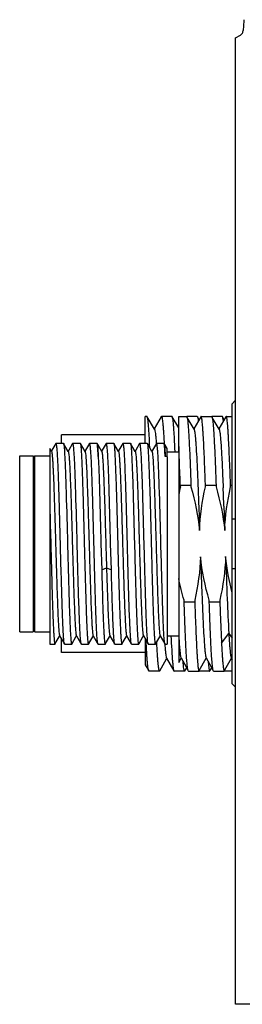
# Model space of a CAD drawing. Header units: millimetres. Extents: x 222 to 446, y -355 to -187.
# Tile 18 of 28: x 289.52 to 292.84, y -210.73 to -196.03. Entities that reach past the tile are written whole.
import ezdxf

# ---------------------------------------------------------------- set-up
doc = ezdxf.new("R2010")
doc.units = ezdxf.units.MM
doc.header["$LTSCALE"] = 23.1
doc.layers.add('00_COMPONENTS', color=7, linetype='CONTINUOUS')

msp = doc.modelspace()

# ---------------------------------------------------------------- linework, layer by layer
at = {"layer": '00_COMPONENTS', "color": 7}
for p, q in [((292.742, -196.3016), (292.8157, -196.2595)), ((292.742, -210.7302), (292.742, -196.3016)), ((292.742, -201.7128), (292.692, -201.7636)), ((292.692, -205.9469), (292.692, -201.7636)), ((291.392, -202.3552), (291.392, -201.9552)), ((291.4177, -201.9552), (291.392, -201.9552)), ((291.5298, -202.1461), (291.4211, -201.9582)), ((291.6311, -201.958), (291.5261, -202.1397)), ((291.7928, -201.9552), (291.6344, -201.9552)), ((291.892, -202.124), (291.7959, -201.9579)), ((291.892, -202.3957), (291.892, -201.9552)), ((291.892, -201.9552), (292.009, -201.9552)), ((292.0088, -201.9552), (292.009, -201.9552)), ((292.1676, -201.9552), (292.0119, -201.9552)), ((292.1206, -202.1459), (292.0184, -201.9693)), ((292.2217, -201.9586), (292.1183, -202.1374)), ((292.1965, -202.0023), (292.171, -201.9581)), ((292.2256, -201.9552), (292.3839, -201.9552)), ((292.3838, -201.9552), (292.3839, -201.9552)), ((292.5428, -201.9552), (292.3869, -201.9552)), ((292.4955, -202.1459), (292.3934, -201.9693)), ((292.5966, -201.9586), (292.4919, -202.1397)), ((292.5715, -202.002), (292.5461, -201.958)), ((292.6003, -201.9552), (292.6005, -201.9552)), ((292.6005, -201.9552), (292.692, -201.9552)), ((290.142, -202.3552), (290.142, -202.2302)), ((291.392, -202.2302), (290.142, -202.2302)), ((292.1183, -202.1374), (292.117, -202.1397)), ((290.0576, -202.3573), (289.9992, -202.4582)), ((290.06, -202.3552), (290.1719, -202.3552)), ((290.2427, -202.4764), (290.1733, -202.3563)), ((290.3075, -202.3573), (290.2493, -202.4582)), ((290.3101, -202.3552), (290.3076, -202.3573)), ((290.3101, -202.3552), (290.4219, -202.3552)), ((290.4927, -202.4764), (290.4233, -202.3563)), ((290.5576, -202.3573), (290.4993, -202.4581)), ((290.56, -202.3552), (290.5576, -202.3573)), ((290.56, -202.3552), (290.672, -202.3552)), ((290.6738, -202.3574), (290.6734, -202.3566)), ((290.6828, -202.3728), (290.6743, -202.3581)), ((290.7427, -202.4764), (290.6828, -202.3728)), ((290.8076, -202.3573), (290.7493, -202.4582)), ((290.8099, -202.3552), (290.8076, -202.3573)), ((290.8099, -202.3552), (290.9221, -202.3552)), ((290.9927, -202.4764), (290.9233, -202.3564)), ((291.0575, -202.3573), (290.9996, -202.4575)), ((291.0601, -202.3552), (291.0576, -202.3573)), ((291.0601, -202.3552), (291.172, -202.3552)), ((291.2427, -202.4764), (291.1733, -202.3563)), ((291.3075, -202.3573), (291.2496, -202.4576)), ((291.3101, -202.3552), (291.3076, -202.3573)), ((291.3101, -202.3552), (291.4219, -202.3552)), ((291.4927, -202.4764), (291.4233, -202.3563)), ((291.5575, -202.3573), (291.4996, -202.4576)), ((291.5555, -202.348), (291.5563, -202.3593)), ((291.56, -202.3552), (291.5576, -202.3573)), ((291.56, -202.3552), (291.6719, -202.3552)), ((291.6737, -202.3573), (291.6734, -202.3566)), ((291.6736, -202.3499), (291.6738, -202.355)), ((291.6738, -202.355), (291.6739, -202.3567)), ((291.6827, -202.3727), (291.6742, -202.358)), ((291.717, -202.4319), (291.6827, -202.3727)), ((291.8922, -202.4013), (291.892, -202.3957)), ((291.892, -202.4015), (291.892, -205.6284)), ((289.517, -205.1677), (289.517, -202.5427)), ((289.517, -202.5427), (289.717, -202.5427)), ((289.717, -202.5427), (289.717, -205.1677)), ((289.717, -202.5677), (289.742, -202.5427)), ((289.742, -205.1677), (289.742, -202.5427)), ((289.742, -202.5427), (289.967, -202.5427)), ((289.967, -202.4328), (289.967, -205.3552)), ((289.9927, -202.4764), (289.9675, -202.4328)), ((289.9992, -202.4582), (289.9907, -202.4729)), ((290.2493, -202.4582), (290.2407, -202.4729)), ((290.4993, -202.4581), (290.4907, -202.4729)), ((290.7493, -202.4582), (290.7407, -202.473)), ((290.9996, -202.4575), (290.9907, -202.4729)), ((291.2496, -202.4576), (291.2407, -202.4729)), ((291.4996, -202.4576), (291.4907, -202.473)), ((291.717, -202.5509), (291.6894, -202.5509)), ((291.717, -202.5438), (291.717, -202.4319)), ((291.717, -202.4802), (291.892, -202.4802)), ((291.717, -202.5509), (291.717, -205.3552)), ((291.9157, -202.9821), (292.0742, -202.9821)), ((291.9164, -203.007), (291.9157, -202.9821)), ((292.0742, -202.9821), (292.0749, -203.0068)), ((292.2907, -202.9821), (292.4492, -202.9821)), ((292.2913, -203.0064), (292.2907, -202.9821)), ((292.4492, -202.9821), (292.4498, -203.0064)), ((292.6657, -202.9821), (292.692, -202.9821)), ((292.6664, -203.007), (292.6657, -202.9821)), ((292.5658, -203.2932), (292.5789, -203.6557)), ((289.967, -203.329), (289.967, -203.331)), ((292.692, -203.4802), (292.742, -203.4802)), ((290.231, -203.8517), (290.2362, -204.0466)), ((290.731, -203.8517), (290.7416, -204.2472)), ((290.8754, -203.853), (290.8754, -203.8517)), ((290.8859, -204.2449), (290.8754, -203.853)), ((290.2362, -204.0466), (290.2364, -204.0534)), ((290.2364, -204.0534), (290.2402, -204.1959)), ((290.2402, -204.1959), (290.2404, -204.2033)), ((290.2404, -204.2033), (290.2405, -204.2059)), ((290.2405, -204.2059), (290.2458, -204.3979)), ((290.8859, -204.2472), (290.8859, -204.2449)), ((292.742, -204.2302), (292.692, -204.2302)), ((290.2458, -204.3979), (290.246, -204.4064)), ((290.246, -204.4064), (290.25, -204.5456)), ((291.9724, -204.7283), (291.9715, -204.6963)), ((292.1309, -204.7283), (291.9724, -204.7283)), ((292.13, -204.6969), (292.1309, -204.7283)), ((292.3474, -204.7283), (292.3465, -204.6969)), ((292.5059, -204.7283), (292.3474, -204.7283)), ((292.505, -204.6967), (292.5059, -204.7283)), ((289.517, -205.1677), (289.717, -205.1677)), ((289.717, -205.1427), (289.742, -205.1677)), ((289.742, -205.1677), (289.967, -205.1677)), ((290.0447, -205.353), (290.0453, -205.3522)), ((290.0453, -205.3521), (290.0492, -205.3455)), ((290.0492, -205.3455), (290.1077, -205.2443)), ((290.1077, -205.2443), (290.1157, -205.2304)), ((290.1137, -205.227), (290.1838, -205.3482)), ((290.142, -205.4802), (290.142, -205.2758)), ((290.2954, -205.3521), (290.2992, -205.3455)), ((290.2992, -205.3455), (290.3577, -205.2442)), ((290.3577, -205.2442), (290.3657, -205.2304)), ((290.3637, -205.227), (290.4242, -205.3315)), ((290.4242, -205.3315), (290.4338, -205.3482)), ((290.5454, -205.3521), (290.5492, -205.3455)), ((290.5492, -205.3455), (290.6077, -205.2442)), ((290.6077, -205.2442), (290.6157, -205.2304)), ((290.6137, -205.2269), (290.6742, -205.3315)), ((290.6742, -205.3315), (290.6838, -205.3482)), ((290.7953, -205.3522), (290.7958, -205.3512)), ((290.7954, -205.3521), (290.7992, -205.3455)), ((290.7992, -205.3455), (290.8575, -205.2445)), ((290.8575, -205.2445), (290.8657, -205.2304)), ((290.8637, -205.2269), (290.934, -205.3485)), ((291.0453, -205.3523), (291.0457, -205.3514)), ((291.0454, -205.3521), (291.0492, -205.3455)), ((291.0492, -205.3455), (291.1075, -205.2446)), ((291.1075, -205.2446), (291.1157, -205.2304)), ((291.1137, -205.227), (291.1838, -205.3482)), ((291.2947, -205.3531), (291.2953, -205.3522)), ((291.2953, -205.3521), (291.2992, -205.3455)), ((291.2992, -205.3455), (291.3575, -205.2446)), ((291.3575, -205.2446), (291.3657, -205.2304)), ((291.3637, -205.227), (291.4338, -205.3482)), ((291.392, -205.2758), (291.392, -205.663)), ((291.5452, -205.3523), (291.5457, -205.3514)), ((291.5454, -205.3521), (291.5492, -205.3455)), ((291.5492, -205.3455), (291.6075, -205.2445)), ((291.5655, -205.3513), (291.5639, -205.3203)), ((291.5659, -205.3605), (291.5655, -205.3513)), ((291.6075, -205.2445), (291.6157, -205.2304)), ((291.6137, -205.227), (291.6838, -205.3482)), ((291.717, -205.2302), (291.892, -205.2302)), ((289.967, -205.3552), (290.0433, -205.3552)), ((291.392, -205.4802), (290.142, -205.4802)), ((290.1876, -205.3552), (290.2933, -205.3552)), ((290.4376, -205.3552), (290.5433, -205.3552)), ((290.6876, -205.3552), (290.7933, -205.3552)), ((290.9376, -205.3552), (291.0433, -205.3552)), ((291.1876, -205.3552), (291.2933, -205.3552)), ((291.4376, -205.3552), (291.5433, -205.3552)), ((291.6876, -205.3552), (291.717, -205.3552)), ((291.6083, -205.7524), (291.7115, -205.5741)), ((291.7099, -205.5644), (291.8186, -205.7524)), ((291.7115, -205.5741), (291.7135, -205.5706)), ((291.892, -205.6284), (291.9293, -205.5639)), ((291.9259, -205.5575), (292.0287, -205.7352)), ((292.1994, -205.7452), (292.3038, -205.5648)), ((292.3008, -205.5573), (292.4036, -205.7351)), ((292.5808, -205.7343), (292.6794, -205.5637)), ((292.6758, -205.5575), (292.692, -205.5854)), ((291.3919, -205.663), (291.4436, -205.7524)), ((291.6051, -205.7552), (291.4469, -205.7552)), ((291.9803, -205.7552), (291.8219, -205.7552)), ((291.9836, -205.7523), (292.0111, -205.7049)), ((292.0373, -205.7552), (292.1958, -205.7552)), ((292.3553, -205.7552), (292.1969, -205.7552)), ((292.3586, -205.7524), (292.3861, -205.7049)), ((292.4124, -205.7552), (292.5708, -205.7552)), ((292.6919, -205.7552), (292.5722, -205.7552)), ((292.5744, -205.7454), (292.5808, -205.7343)), ((292.692, -205.9469), (292.742, -205.9976)), ((316.867, -210.7302), (292.742, -210.7302))]:
    msp.add_line(p, q, dxfattribs=at)
at = {"layer": '00_COMPONENTS', "color": 4}
for p, q in [((290.7416, -204.2449), (290.8138, -204.2122)), ((290.8138, -204.2122), (290.8859, -204.2449)), ((292.5313, -205.3398), (292.6395, -205.1926)), ((292.6396, -205.1927), (292.692, -205.2639))]:
    msp.add_line(p, q, dxfattribs=at)
at = {"layer": '00_COMPONENTS', "color": 7}
for centre, radius, start, end in [((290.6674, -202.3597), 0.00674, 27.44368, 30.50353), ((291.6674, -202.3597), 0.00673, 27.52431, 30.31405), ((295.8627, -203.9119), 4.0487, 167.08543, 168.73542), ((224.2941, -205.7612), 68.3163, 2.070314, 2.300808), ((297.6888, -204.9201), 6.0211, 184.06239, 184.21416)]:
    msp.add_arc(centre, radius, start, end, dxfattribs=at)
for points, knots in [([(292.8157, -196.2595), (292.8211, -196.2564), (292.8314, -196.2479), (292.8432, -196.2301), (292.8521, -196.2074), (292.8586, -196.1801), (292.8629, -196.1483), (292.8666, -196.0981), (292.867, -196.0583), (292.867, -196.0307)], [0, 0, 0, 0, 0.0769908, 0.1624832, 0.2614857, 0.3766726, 0.508916, 0.6578286, 1, 1, 1, 1]), ([(291.4212, -201.9582), (291.4209, -201.9577), (291.4202, -201.9565), (291.4189, -201.9552), (291.4179, -201.9552)], [0, 0, 0, 0, 0.3398654, 1, 1, 1, 1]), ([(291.4601, -202.4195), (291.4571, -202.358), (291.4527, -202.2711), (291.4458, -202.1627), (291.4411, -202.0982), (291.4363, -202.0456), (291.4318, -202.0052), (291.4271, -201.9774), (291.4238, -201.9628), (291.4212, -201.9582)], [0, 0, 0, 0, 0.3985389, 0.5630155, 0.702776, 0.8169197, 0.9047215, 0.9657329, 1, 1, 1, 1]), ([(291.6311, -201.958), (291.6314, -201.9576), (291.6321, -201.9564), (291.6334, -201.9552), (291.6344, -201.9552)], [0, 0, 0, 0, 0.3366933, 1, 1, 1, 1]), ([(291.6344, -201.9552), (291.6354, -201.9552), (291.6377, -201.9574), (291.6411, -201.9659), (291.6453, -201.9848), (291.6498, -202.0165), (291.6545, -202.0606), (291.6593, -202.1167), (291.6641, -202.1845), (291.669, -202.2635), (291.672, -202.3199), (291.6736, -202.3499)], [0, 0, 0, 0, 0.007332, 0.0208285, 0.0703657, 0.1509281, 0.2623337, 0.4039505, 0.5748775, 0.7740032, 1, 1, 1, 1]), ([(291.796, -201.9579), (291.7957, -201.9575), (291.795, -201.9563), (291.7937, -201.9552), (291.7928, -201.9552)], [0, 0, 0, 0, 0.3341356, 1, 1, 1, 1]), ([(291.8382, -202.48), (291.835, -202.4102), (291.8302, -202.3115), (291.8228, -202.1883), (291.8176, -202.1151), (291.8125, -202.0555), (291.8074, -202.01), (291.803, -201.981), (291.7991, -201.9653), (291.7971, -201.9598), (291.796, -201.9579)], [0, 0, 0, 0, 0.3998713, 0.565076, 0.7053573, 0.8196509, 0.9071199, 0.9672042, 0.9869581, 1, 1, 1, 1]), ([(292.009, -201.9552), (292.0093, -201.9552), (292.0112, -201.9558), (292.0121, -201.9577), (292.0128, -201.9591)], [0, 0, 0, 0, 0.1751679, 1, 1, 1, 1]), ([(292.0128, -201.9591), (292.0133, -201.9602), (292.0158, -201.9664), (292.0172, -201.9729), (292.0183, -201.9782)], [0, 0, 0, 0, 0.1788717, 1, 1, 1, 1]), ([(292.1676, -201.9552), (292.1679, -201.9552), (292.1694, -201.9556), (292.1704, -201.9571), (292.171, -201.9581)], [0, 0, 0, 0, 0.1869916, 1, 1, 1, 1]), ([(292.171, -201.9581), (292.1725, -201.9607), (292.1749, -201.9681), (292.1799, -201.9899), (292.1824, -202.0091), (292.1841, -202.0237)], [0, 0, 0, 0, 0.1337639, 0.3444548, 1, 1, 1, 1]), ([(292.2255, -201.9552), (292.2251, -201.9552), (292.2235, -201.9558), (292.2224, -201.9574), (292.2217, -201.9586)], [0, 0, 0, 0, 0.1875291, 1, 1, 1, 1]), ([(292.2907, -202.9821), (292.2881, -202.9082), (292.2829, -202.7671), (292.2749, -202.567), (292.2669, -202.3909), (292.26, -202.2608), (292.2543, -202.1711), (292.2503, -202.1154), (292.2463, -202.0678), (292.2423, -202.0284), (292.2384, -201.998), (292.2343, -201.9752), (292.2313, -201.9628), (292.2276, -201.9552), (292.2256, -201.9552)], [0, 0, 0, 0, 0.215212, 0.4106614, 0.5826656, 0.7280671, 0.7899274, 0.8441655, 0.8905448, 0.9288545, 0.9589395, 0.9807034, 0.9941669, 1, 1, 1, 1]), ([(292.3839, -201.9552), (292.3843, -201.9552), (292.3863, -201.9559), (292.3872, -201.9579), (292.3879, -201.9594)], [0, 0, 0, 0, 0.1717496, 1, 1, 1, 1]), ([(292.3879, -201.9594), (292.3885, -201.9605), (292.3908, -201.9666), (292.3922, -201.973), (292.3933, -201.9783)], [0, 0, 0, 0, 0.181648, 1, 1, 1, 1]), ([(292.5461, -201.958), (292.5459, -201.9576), (292.5451, -201.9564), (292.5438, -201.9552), (292.5428, -201.9552)], [0, 0, 0, 0, 0.3368303, 1, 1, 1, 1]), ([(292.5589, -202.0237), (292.5572, -202.0091), (292.5548, -201.9898), (292.55, -201.968), (292.5476, -201.9606), (292.5461, -201.958)], [0, 0, 0, 0, 0.6571417, 0.8674087, 1, 1, 1, 1]), ([(292.6003, -201.9552), (292.6, -201.9552), (292.5983, -201.9558), (292.5973, -201.9574), (292.5966, -201.9586)], [0, 0, 0, 0, 0.1897745, 1, 1, 1, 1]), ([(292.6657, -202.9821), (292.6631, -202.9082), (292.6579, -202.7671), (292.6499, -202.567), (292.6419, -202.3909), (292.635, -202.2608), (292.6293, -202.1711), (292.6253, -202.1153), (292.6213, -202.0678), (292.6173, -202.0284), (292.6135, -201.998), (292.6093, -201.9752), (292.6063, -201.9628), (292.6025, -201.9552), (292.6005, -201.9552)], [0, 0, 0, 0, 0.2152078, 0.4106546, 0.582656, 0.7280547, 0.7899135, 0.8441504, 0.8905279, 0.9288358, 0.9589185, 0.9806835, 0.994155, 1, 1, 1, 1]), ([(292.0183, -201.9782), (292.0215, -201.9939), (292.0266, -202.0338), (292.0333, -202.106), (292.04, -202.2021), (292.0499, -202.3741), (292.0615, -202.6366), (292.0698, -202.8594), (292.0742, -202.9821)], [0, 0, 0, 0, 0.0475953, 0.1199659, 0.2162136, 0.3350615, 0.6338119, 1, 1, 1, 1]), ([(292.3933, -201.9783), (292.3965, -201.9939), (292.4016, -202.0339), (292.4083, -202.106), (292.415, -202.2022), (292.4249, -202.3742), (292.4365, -202.6367), (292.4448, -202.8594), (292.4492, -202.9821)], [0, 0, 0, 0, 0.0476068, 0.1199847, 0.2162365, 0.335085, 0.6338276, 1, 1, 1, 1]), ([(291.5298, -202.1461), (291.5312, -202.1486), (291.5336, -202.1557), (291.5385, -202.1765), (291.5437, -202.2149), (291.5499, -202.2751), (291.5536, -202.3217), (291.5555, -202.348)], [0, 0, 0, 0, 0.0429786, 0.1094496, 0.3139298, 0.6119115, 1, 1, 1, 1]), ([(292.1206, -202.1459), (292.1233, -202.1506), (292.1268, -202.1655), (292.1318, -202.1937), (292.1368, -202.2347), (292.1419, -202.2878), (292.147, -202.3529), (292.1542, -202.4618), (292.1631, -202.6233), (292.1733, -202.8438), (292.1833, -203.0949), (292.1937, -203.3689), (292.2005, -203.5584), (292.2039, -203.6557)], [0, 0, 0, 0, 0.0107504, 0.0297898, 0.0570988, 0.0924682, 0.1356691, 0.1864004, 0.3089144, 0.4562913, 0.6240403, 0.8071386, 1, 1, 1, 1]), ([(292.4955, -202.1459), (292.4973, -202.149), (292.5, -202.1578), (292.5036, -202.1742), (292.5072, -202.1972), (292.5126, -202.2406), (292.5188, -202.3105), (292.5261, -202.4122), (292.5335, -202.5363), (292.5407, -202.681), (292.5481, -202.8441), (292.5529, -202.9586), (292.5553, -203.0186)], [0, 0, 0, 0, 0.0120029, 0.0312317, 0.0577925, 0.0916812, 0.1810604, 0.2981046, 0.4408675, 0.6072003, 0.7945456, 1, 1, 1, 1]), ([(290.06, -202.3552), (290.0592, -202.3552), (290.0583, -202.3561), (290.0577, -202.357), (290.0575, -202.3573)], [0, 0, 0, 0, 0.6628894, 1, 1, 1, 1]), ([(290.0839, -202.5535), (290.0821, -202.525), (290.0795, -202.485), (290.0752, -202.4357), (290.0722, -202.4076), (290.0694, -202.3858), (290.0664, -202.3695), (290.0642, -202.3606), (290.0614, -202.3552), (290.06, -202.3552)], [0, 0, 0, 0, 0.4273174, 0.5977853, 0.7385148, 0.8489765, 0.9288665, 0.9783584, 1, 1, 1, 1]), ([(290.1719, -202.3552), (290.1722, -202.3552), (290.1728, -202.3555), (290.1731, -202.356), (290.1733, -202.3563)], [0, 0, 0, 0, 0.3995435, 1, 1, 1, 1]), ([(290.1733, -202.3563), (290.1744, -202.3582), (290.1758, -202.3643), (290.1778, -202.3759), (290.1796, -202.3929), (290.1826, -202.4259), (290.186, -202.4801), (290.1883, -202.5268), (290.1895, -202.5535)], [0, 0, 0, 0, 0.0330071, 0.0924986, 0.1787405, 0.2915718, 0.5954486, 1, 1, 1, 1]), ([(290.3339, -202.5535), (290.3321, -202.525), (290.3295, -202.485), (290.3252, -202.4357), (290.3222, -202.4076), (290.3195, -202.3858), (290.3164, -202.3695), (290.3142, -202.3606), (290.3115, -202.3552), (290.3101, -202.3552)], [0, 0, 0, 0, 0.4273815, 0.5978676, 0.7385972, 0.8490678, 0.9289708, 0.9784309, 1, 1, 1, 1]), ([(290.4219, -202.3552), (290.4222, -202.3552), (290.4227, -202.3555), (290.4231, -202.356), (290.4233, -202.3563)], [0, 0, 0, 0, 0.3989609, 1, 1, 1, 1]), ([(290.4233, -202.3563), (290.4244, -202.3582), (290.4258, -202.3643), (290.4278, -202.3759), (290.4297, -202.3929), (290.4326, -202.426), (290.436, -202.4801), (290.4383, -202.5268), (290.4395, -202.5535)], [0, 0, 0, 0, 0.0331085, 0.0926541, 0.1789203, 0.2917548, 0.5955771, 1, 1, 1, 1]), ([(290.5839, -202.5535), (290.5821, -202.525), (290.5794, -202.485), (290.5752, -202.4357), (290.5722, -202.4076), (290.5695, -202.3858), (290.5664, -202.3695), (290.5642, -202.3606), (290.5614, -202.3552), (290.56, -202.3552)], [0, 0, 0, 0, 0.4273232, 0.5977758, 0.7384771, 0.8489289, 0.9288297, 0.9783436, 1, 1, 1, 1]), ([(290.6733, -202.3563), (290.6731, -202.356), (290.6728, -202.3555), (290.6722, -202.3552), (290.672, -202.3552)], [0, 0, 0, 0, 0.5980205, 1, 1, 1, 1]), ([(290.6778, -202.3777), (290.6773, -202.3734), (290.6762, -202.3666), (290.6748, -202.3597), (290.6738, -202.3574)], [0, 0, 0, 0, 0.6263797, 1, 1, 1, 1]), ([(290.6895, -202.5535), (290.6879, -202.5172), (290.6848, -202.4585), (290.6807, -202.3999), (290.6778, -202.3777)], [0, 0, 0, 0, 0.6196173, 1, 1, 1, 1]), ([(290.6788, -202.3799), (290.6815, -202.4018), (290.685, -202.4597), (290.6879, -202.5176), (290.6895, -202.5535)], [0, 0, 0, 0, 0.3799792, 1, 1, 1, 1]), ([(290.8339, -202.5535), (290.8321, -202.525), (290.8294, -202.485), (290.8252, -202.4357), (290.8223, -202.4076), (290.8195, -202.3858), (290.8165, -202.3695), (290.8142, -202.3606), (290.8114, -202.3552), (290.8099, -202.3552)], [0, 0, 0, 0, 0.4272403, 0.5976554, 0.7383303, 0.8487648, 0.9286606, 0.9782459, 1, 1, 1, 1]), ([(290.9221, -202.3552), (290.9223, -202.3552), (290.9229, -202.3555), (290.9232, -202.3561), (290.9234, -202.3564)], [0, 0, 0, 0, 0.399927, 1, 1, 1, 1]), ([(290.9234, -202.3564), (290.9245, -202.3583), (290.9258, -202.3644), (290.9278, -202.376), (290.9296, -202.393), (290.9326, -202.4261), (290.936, -202.4802), (290.9383, -202.5269), (290.9395, -202.5535)], [0, 0, 0, 0, 0.0331767, 0.0928434, 0.1792102, 0.2920916, 0.5958576, 1, 1, 1, 1]), ([(291.0839, -202.5535), (291.0821, -202.525), (291.0795, -202.485), (291.0752, -202.4357), (291.0722, -202.4076), (291.0694, -202.3858), (291.0664, -202.3695), (291.0642, -202.3606), (291.0615, -202.3552), (291.0601, -202.3552)], [0, 0, 0, 0, 0.4273851, 0.5978752, 0.7386098, 0.8490851, 0.9289904, 0.9784469, 1, 1, 1, 1]), ([(291.172, -202.3552), (291.1723, -202.3552), (291.1728, -202.3555), (291.1731, -202.356), (291.1733, -202.3563)], [0, 0, 0, 0, 0.4009925, 1, 1, 1, 1]), ([(291.1733, -202.3563), (291.1744, -202.3582), (291.1758, -202.3643), (291.1777, -202.3759), (291.1796, -202.3929), (291.1826, -202.426), (291.186, -202.4801), (291.1883, -202.5268), (291.1895, -202.5535)], [0, 0, 0, 0, 0.0329495, 0.0924347, 0.1786901, 0.2915378, 0.5954471, 1, 1, 1, 1]), ([(291.3339, -202.5535), (291.3321, -202.525), (291.3295, -202.485), (291.3252, -202.4357), (291.3222, -202.4076), (291.3194, -202.3858), (291.3164, -202.3695), (291.3142, -202.3606), (291.3115, -202.3552), (291.3101, -202.3552)], [0, 0, 0, 0, 0.4273833, 0.5978737, 0.7386095, 0.8490863, 0.9289931, 0.9784507, 1, 1, 1, 1]), ([(291.4219, -202.3552), (291.4221, -202.3552), (291.4227, -202.3555), (291.423, -202.356), (291.4232, -202.3563)], [0, 0, 0, 0, 0.3991961, 1, 1, 1, 1]), ([(291.4232, -202.3563), (291.4243, -202.3582), (291.4258, -202.3643), (291.4277, -202.3758), (291.4296, -202.3929), (291.4326, -202.4259), (291.436, -202.4801), (291.4383, -202.5268), (291.4395, -202.5535)], [0, 0, 0, 0, 0.033005, 0.0924782, 0.1787036, 0.2915279, 0.5954115, 1, 1, 1, 1]), ([(291.5839, -202.5535), (291.5821, -202.525), (291.5795, -202.485), (291.5752, -202.4357), (291.5722, -202.4076), (291.5694, -202.3858), (291.5664, -202.3695), (291.5642, -202.3606), (291.5615, -202.3552), (291.56, -202.3552)], [0, 0, 0, 0, 0.4273808, 0.5978697, 0.7386051, 0.8490827, 0.9289911, 0.9784517, 1, 1, 1, 1]), ([(291.6732, -202.3563), (291.673, -202.356), (291.6727, -202.3555), (291.6721, -202.3552), (291.6719, -202.3552)], [0, 0, 0, 0, 0.5990081, 1, 1, 1, 1]), ([(291.6777, -202.3774), (291.6772, -202.3732), (291.6761, -202.3664), (291.6747, -202.3596), (291.6737, -202.3573)], [0, 0, 0, 0, 0.6269521, 1, 1, 1, 1]), ([(291.6894, -202.5509), (291.6877, -202.515), (291.6846, -202.4572), (291.6806, -202.3993), (291.6777, -202.3774)], [0, 0, 0, 0, 0.6196772, 1, 1, 1, 1]), ([(291.6788, -202.3795), (291.6814, -202.4011), (291.6849, -202.4583), (291.6878, -202.5154), (291.6894, -202.5509)], [0, 0, 0, 0, 0.3796946, 1, 1, 1, 1]), ([(291.9156, -202.9821), (291.9138, -202.9282), (291.9068, -202.7346), (291.899, -202.541), (291.8922, -202.4013)], [0, 0, 0, 0, 0.2783067, 1, 1, 1, 1]), ([(289.9927, -202.4764), (289.9949, -202.4803), (289.9971, -202.4934), (290.0007, -202.5184), (290.004, -202.5558), (290.0078, -202.6044), (290.0116, -202.6643), (290.0155, -202.7347), (290.0194, -202.8154), (290.0246, -202.9411), (290.0306, -203.1173), (290.0381, -203.3469), (290.0459, -203.5947), (290.053, -203.8517), (290.0602, -204.1088), (290.068, -204.3567), (290.0755, -204.5862), (290.0825, -204.7893), (290.0889, -204.9386), (290.0944, -205.0395), (290.0982, -205.0996), (290.1019, -205.1481), (290.1052, -205.1851), (290.1089, -205.2097), (290.1112, -205.2226), (290.1134, -205.2264)], [0, 0, 0, 0, 0.0048691, 0.0141541, 0.0277706, 0.0455649, 0.0673809, 0.0930658, 0.1224493, 0.1553129, 0.2301077, 0.3145291, 0.4055989, 0.5001229, 0.5946314, 0.6857809, 0.7702157, 0.8448128, 0.9071361, 0.9329814, 0.9549106, 0.9726614, 0.9861018, 0.9952037, 1, 1, 1, 1]), ([(290.1254, -203.8517), (290.1188, -203.6016), (290.1096, -203.248), (290.0955, -202.8153), (290.0881, -202.6327), (290.0839, -202.5535)], [0, 0, 0, 0, 0.577883, 0.8168989, 1, 1, 1, 1]), ([(290.1895, -202.5535), (290.1937, -202.6327), (290.2012, -202.8153), (290.2153, -203.248), (290.2244, -203.6016), (290.231, -203.8517)], [0, 0, 0, 0, 0.1831014, 0.4221172, 1, 1, 1, 1]), ([(290.2424, -202.477), (290.2445, -202.4808), (290.2469, -202.4937), (290.2508, -202.5183), (290.2544, -202.5553), (290.2583, -202.6038), (290.2618, -202.6638), (290.2669, -202.7648), (290.2732, -202.9141), (290.2809, -203.1171), (290.2884, -203.3466), (290.2953, -203.5944), (290.303, -203.8515), (290.3107, -204.1085), (290.3179, -204.3563), (290.325, -204.5859), (290.3328, -204.7891), (290.3392, -204.9384), (290.3443, -205.0391), (290.3479, -205.099), (290.3516, -205.1477), (290.3551, -205.185), (290.359, -205.21), (290.3615, -205.2231), (290.3637, -205.227)], [0, 0, 0, 0, 0.0048154, 0.0139378, 0.0273876, 0.0451201, 0.0670276, 0.0928658, 0.155203, 0.2297969, 0.3141984, 0.4053358, 0.4998338, 0.5943486, 0.6854094, 0.7698052, 0.8446004, 0.9069112, 0.9326127, 0.9544328, 0.9722212, 0.9858291, 0.9951164, 1, 1, 1, 1]), ([(290.3754, -203.8517), (290.3688, -203.6016), (290.3596, -203.248), (290.3455, -202.8153), (290.3381, -202.6327), (290.3339, -202.5535)], [0, 0, 0, 0, 0.5778833, 0.8168993, 1, 1, 1, 1]), ([(290.4395, -202.5535), (290.4437, -202.6327), (290.4512, -202.8153), (290.4653, -203.248), (290.4744, -203.6016), (290.481, -203.8517)], [0, 0, 0, 0, 0.1831013, 0.4221172, 1, 1, 1, 1]), ([(290.4926, -202.4765), (290.4949, -202.4802), (290.4973, -202.4933), (290.501, -202.518), (290.5044, -202.5553), (290.5081, -202.6039), (290.5118, -202.6639), (290.5172, -202.7646), (290.5236, -202.9139), (290.5309, -203.117), (290.5383, -203.3466), (290.5458, -203.5944), (290.5532, -203.8514), (290.5606, -204.1084), (290.568, -204.3562), (290.5754, -204.5859), (290.5828, -204.789), (290.5892, -204.9384), (290.5945, -205.0392), (290.5982, -205.0993), (290.6019, -205.148), (290.6053, -205.1852), (290.6091, -205.21), (290.6114, -205.223), (290.6136, -205.2268)], [0, 0, 0, 0, 0.0048054, 0.0140043, 0.027559, 0.0453594, 0.0672347, 0.0929882, 0.1552379, 0.2299376, 0.3143439, 0.4054239, 0.4999122, 0.5944057, 0.6855023, 0.7699277, 0.8446338, 0.9069435, 0.9327389, 0.9546313, 0.9724323, 0.9859777, 0.9951729, 1, 1, 1, 1]), ([(290.6254, -203.8517), (290.6188, -203.6016), (290.6096, -203.248), (290.5955, -202.8153), (290.5881, -202.6327), (290.5839, -202.5535)], [0, 0, 0, 0, 0.5778834, 0.8168993, 1, 1, 1, 1]), ([(290.6895, -202.5535), (290.6937, -202.6327), (290.7012, -202.8153), (290.7153, -203.248), (290.7244, -203.6016), (290.731, -203.8517)], [0, 0, 0, 0, 0.1831037, 0.4221143, 1, 1, 1, 1]), ([(290.7425, -202.4768), (290.7435, -202.4787), (290.7451, -202.4842), (290.7484, -202.5006), (290.7521, -202.5316), (290.7566, -202.5809), (290.761, -202.6461), (290.7652, -202.7264), (290.7693, -202.8208), (290.7736, -202.928), (290.7798, -203.0923), (290.7877, -203.3186), (290.796, -203.6073), (290.8045, -203.9082), (290.8107, -204.1112), (290.8138, -204.2122)], [0, 0, 0, 0, 0.0037213, 0.0097838, 0.0289794, 0.0575136, 0.095219, 0.141758, 0.1964178, 0.2584068, 0.3269336, 0.4803182, 0.6493795, 0.8254978, 1, 1, 1, 1]), ([(290.8754, -203.8517), (290.8688, -203.6016), (290.8596, -203.248), (290.8455, -202.8153), (290.8381, -202.6327), (290.8339, -202.5535)], [0, 0, 0, 0, 0.5778841, 0.8168967, 1, 1, 1, 1]), ([(290.9395, -202.5535), (290.9437, -202.6327), (290.9512, -202.8153), (290.9653, -203.248), (290.9744, -203.6016), (290.981, -203.8517)], [0, 0, 0, 0, 0.1831012, 0.422117, 1, 1, 1, 1]), ([(290.9927, -202.4764), (290.995, -202.4803), (290.9973, -202.4933), (291.001, -202.5182), (291.0045, -202.5554), (291.0083, -202.6041), (291.0119, -202.6642), (291.0156, -202.7349), (291.0194, -202.8157), (291.0262, -202.9792), (291.0351, -203.239), (291.0459, -203.599), (291.0569, -203.9794), (291.0661, -204.2952), (291.0738, -204.535), (291.0794, -204.6964), (291.085, -204.8407), (291.0905, -204.9649), (291.096, -205.0665), (291.1008, -205.1361), (291.1049, -205.1789), (291.1075, -205.2011), (291.1103, -205.2164), (291.1123, -205.2244), (291.1137, -205.227)], [0, 0, 0, 0, 0.0048398, 0.0140536, 0.0276223, 0.0454277, 0.0673182, 0.0931137, 0.1225804, 0.1554401, 0.2713416, 0.4056833, 0.5476412, 0.685749, 0.7498498, 0.8088668, 0.8616463, 0.9070869, 0.9442687, 0.9724949, 0.9830428, 0.9911425, 0.9967868, 1, 1, 1, 1]), ([(291.1254, -203.8517), (291.1188, -203.6016), (291.1096, -203.248), (291.0955, -202.8153), (291.0881, -202.6327), (291.0839, -202.5535)], [0, 0, 0, 0, 0.577883, 0.816899, 1, 1, 1, 1]), ([(291.1895, -202.5535), (291.1937, -202.6327), (291.2012, -202.8153), (291.2153, -203.248), (291.2245, -203.6016), (291.231, -203.8517)], [0, 0, 0, 0, 0.1831014, 0.422117, 1, 1, 1, 1]), ([(291.2427, -202.4764), (291.2449, -202.4802), (291.2472, -202.4932), (291.251, -202.5179), (291.2545, -202.5551), (291.2582, -202.6037), (291.2619, -202.6637), (291.2656, -202.7344), (291.2694, -202.8152), (291.2762, -202.9787), (291.2851, -203.2385), (291.2959, -203.5985), (291.3068, -203.9789), (291.3162, -204.2949), (291.3237, -204.5347), (291.3294, -204.6962), (291.335, -204.8405), (291.3405, -204.9648), (291.3453, -205.0546), (291.3493, -205.1145), (291.3521, -205.15), (291.3549, -205.1789), (291.3575, -205.2011), (291.3603, -205.2164), (291.3623, -205.2244), (291.3637, -205.227)], [0, 0, 0, 0, 0.0048155, 0.0139922, 0.0275246, 0.045308, 0.067187, 0.0929599, 0.122403, 0.1552528, 0.2711387, 0.4054943, 0.5474789, 0.6856314, 0.7497464, 0.8087929, 0.8615902, 0.9070395, 0.9442508, 0.9595297, 0.9724733, 0.9830185, 0.9911275, 0.9967834, 1, 1, 1, 1]), ([(291.3754, -203.8517), (291.3688, -203.6016), (291.3596, -203.248), (291.3455, -202.8153), (291.3381, -202.6327), (291.3339, -202.5535)], [0, 0, 0, 0, 0.5778834, 0.8168992, 1, 1, 1, 1]), ([(291.4395, -202.5535), (291.4437, -202.6327), (291.4512, -202.8153), (291.4653, -203.248), (291.4744, -203.6016), (291.481, -203.8517)], [0, 0, 0, 0, 0.1831016, 0.4221174, 1, 1, 1, 1]), ([(291.4927, -202.4764), (291.4949, -202.4802), (291.4972, -202.4932), (291.501, -202.5179), (291.5045, -202.5551), (291.5082, -202.6037), (291.5119, -202.6637), (291.5156, -202.7344), (291.5194, -202.8151), (291.5261, -202.9786), (291.5351, -203.2384), (291.5459, -203.5984), (291.5568, -203.9789), (291.5662, -204.2949), (291.5737, -204.5347), (291.5794, -204.6962), (291.5849, -204.8405), (291.5905, -204.9648), (291.5953, -205.0546), (291.5993, -205.1145), (291.6021, -205.15), (291.6049, -205.1789), (291.6075, -205.2011), (291.6103, -205.2164), (291.6123, -205.2244), (291.6137, -205.227)], [0, 0, 0, 0, 0.0048046, 0.0139682, 0.0275016, 0.0452938, 0.0671644, 0.0929265, 0.1223714, 0.1552291, 0.2711069, 0.4054694, 0.5474615, 0.6856197, 0.7497406, 0.8087958, 0.8615845, 0.9070456, 0.9442587, 0.9595284, 0.972471, 0.9830229, 0.9911407, 0.9967961, 1, 1, 1, 1]), ([(291.6254, -203.8517), (291.6188, -203.6016), (291.6096, -203.248), (291.5955, -202.8153), (291.5881, -202.6327), (291.5839, -202.5535)], [0, 0, 0, 0, 0.577883, 0.816899, 1, 1, 1, 1]), ([(289.967, -203.331), (289.9682, -203.3731), (289.973, -203.5467), (289.9776, -203.7203), (289.981, -203.8517)], [0, 0, 0, 0, 0.2429697, 1, 1, 1, 1]), ([(289.981, -203.8517), (289.9836, -203.9494), (289.9887, -204.1411), (289.9963, -204.4195), (290.0028, -204.6396), (290.0081, -204.8022), (290.0119, -204.9112), (290.0158, -205.01), (290.0196, -205.0977), (290.0234, -205.1733), (290.0272, -205.2363), (290.031, -205.2858), (290.0343, -205.3187), (290.0371, -205.3377), (290.0391, -205.347), (290.0405, -205.3523), (290.0424, -205.3552), (290.0433, -205.3552)], [0, 0, 0, 0, 0.194679, 0.3819498, 0.5545988, 0.6333336, 0.7059795, 0.7718371, 0.8302722, 0.8807233, 0.9227078, 0.9558288, 0.979785, 0.9882655, 0.9944044, 0.9982348, 1, 1, 1, 1]), ([(290.1801, -205.3281), (290.1768, -205.3047), (290.1719, -205.2435), (290.1654, -205.1321), (290.1589, -204.9826), (290.1494, -204.7211), (290.1382, -204.3403), (290.1298, -204.0212), (290.1254, -203.8517)], [0, 0, 0, 0, 0.0480985, 0.124398, 0.226675, 0.3519016, 0.6557377, 1, 1, 1, 1]), ([(290.43, -205.3278), (290.4267, -205.3042), (290.4219, -205.243), (290.4153, -205.1314), (290.4089, -204.9818), (290.3993, -204.7204), (290.3883, -204.3399), (290.3798, -204.021), (290.3754, -203.8517)], [0, 0, 0, 0, 0.0482723, 0.1246872, 0.2270226, 0.3522537, 0.6559658, 1, 1, 1, 1]), ([(290.481, -203.8517), (290.4836, -203.9494), (290.4887, -204.1411), (290.4963, -204.4195), (290.5028, -204.6396), (290.5081, -204.8022), (290.5119, -204.9112), (290.5158, -205.01), (290.5196, -205.0977), (290.5234, -205.1733), (290.5272, -205.2363), (290.531, -205.2858), (290.5343, -205.3187), (290.5371, -205.3377), (290.5391, -205.347), (290.5405, -205.3523), (290.5424, -205.3552), (290.5433, -205.3552)], [0, 0, 0, 0, 0.1946777, 0.3819458, 0.5545951, 0.6333312, 0.7059783, 0.771836, 0.8302709, 0.8807216, 0.9227059, 0.9558269, 0.9797833, 0.9882639, 0.9944029, 0.9982339, 1, 1, 1, 1]), ([(290.68, -205.328), (290.6768, -205.3045), (290.6719, -205.2433), (290.6654, -205.1318), (290.6589, -204.9823), (290.6494, -204.7208), (290.6382, -204.3401), (290.6298, -204.0211), (290.6254, -203.8517)], [0, 0, 0, 0, 0.0481669, 0.1245122, 0.2268124, 0.3520406, 0.6558276, 1, 1, 1, 1]), ([(290.981, -203.8517), (290.9836, -203.9494), (290.9887, -204.1411), (290.9963, -204.4195), (291.0028, -204.6396), (291.0081, -204.8022), (291.0119, -204.9112), (291.0158, -205.01), (291.0196, -205.0977), (291.0234, -205.1733), (291.0272, -205.2363), (291.031, -205.2858), (291.0343, -205.3187), (291.0371, -205.3377), (291.0391, -205.347), (291.0405, -205.3523), (291.0424, -205.3552), (291.0433, -205.3552)], [0, 0, 0, 0, 0.194677, 0.3819448, 0.5545933, 0.6333289, 0.7059756, 0.7718333, 0.830268, 0.8807185, 0.9227024, 0.955823, 0.979779, 0.9882596, 0.994399, 0.9982313, 1, 1, 1, 1]), ([(291.18, -205.3277), (291.1767, -205.3042), (291.1719, -205.2429), (291.1653, -205.1313), (291.1588, -204.9818), (291.1493, -204.7203), (291.1383, -204.3399), (291.1298, -204.021), (291.1254, -203.8517)], [0, 0, 0, 0, 0.0482859, 0.12471, 0.2270501, 0.3522816, 0.6559838, 1, 1, 1, 1]), ([(291.231, -203.8517), (291.2336, -203.9494), (291.2387, -204.1411), (291.2463, -204.4195), (291.2528, -204.6396), (291.2581, -204.8022), (291.2619, -204.9112), (291.2658, -205.01), (291.2696, -205.0977), (291.2734, -205.1733), (291.2772, -205.2363), (291.281, -205.2858), (291.2843, -205.3187), (291.2871, -205.3377), (291.2891, -205.347), (291.2905, -205.3523), (291.2924, -205.3552), (291.2933, -205.3552)], [0, 0, 0, 0, 0.194678, 0.3819477, 0.5545972, 0.633333, 0.7059797, 0.7718372, 0.8302718, 0.8807224, 0.9227066, 0.9558274, 0.9797833, 0.9882637, 0.9944025, 0.9982335, 1, 1, 1, 1]), ([(291.4301, -205.3283), (291.4268, -205.3048), (291.4219, -205.2438), (291.4154, -205.1324), (291.4089, -204.9829), (291.3994, -204.7213), (291.3882, -204.3404), (291.3798, -204.0212), (291.3754, -203.8517)], [0, 0, 0, 0, 0.0480359, 0.1242939, 0.2265503, 0.3517756, 0.6556563, 1, 1, 1, 1]), ([(291.481, -203.8517), (291.4836, -203.9494), (291.4887, -204.1411), (291.4963, -204.4195), (291.5028, -204.6396), (291.5081, -204.8022), (291.5119, -204.9112), (291.5158, -205.01), (291.5196, -205.0977), (291.5234, -205.1733), (291.5272, -205.2363), (291.531, -205.2858), (291.5343, -205.3187), (291.5371, -205.3377), (291.5391, -205.347), (291.5405, -205.3523), (291.5424, -205.3552), (291.5433, -205.3552)], [0, 0, 0, 0, 0.1946769, 0.3819444, 0.5545929, 0.6333287, 0.7059755, 0.7718331, 0.8302678, 0.8807183, 0.9227022, 0.9558229, 0.9797791, 0.9882599, 0.9943993, 0.9982316, 1, 1, 1, 1]), ([(291.68, -205.3277), (291.6767, -205.3042), (291.6719, -205.2429), (291.6653, -205.1313), (291.6588, -204.9817), (291.6493, -204.7203), (291.6383, -204.3398), (291.6298, -204.021), (291.6254, -203.8517)], [0, 0, 0, 0, 0.0482967, 0.1247278, 0.2270712, 0.3523029, 0.6559977, 1, 1, 1, 1]), ([(292.2176, -204.0477), (292.221, -204.1448), (292.2277, -204.3342), (292.2379, -204.6081), (292.2481, -204.8591), (292.2583, -205.0795), (292.267, -205.241), (292.2744, -205.35), (292.2795, -205.415), (292.2846, -205.4682), (292.2894, -205.5094), (292.2944, -205.5377), (292.298, -205.5526), (292.3008, -205.5573)], [0, 0, 0, 0, 0.1927394, 0.375771, 0.5434272, 0.6907676, 0.8133239, 0.8640374, 0.9072633, 0.9427126, 0.9700983, 0.9891876, 1, 1, 1, 1]), ([(292.5925, -204.0477), (292.5999, -204.2596), (292.6131, -204.6414), (292.63, -205.0231), (292.6396, -205.1927)], [0, 0, 0, 0, 0.5551902, 1, 1, 1, 1]), ([(290.7416, -204.2472), (290.7437, -204.3239), (290.7478, -204.4719), (290.7541, -204.6836), (290.7605, -204.8733), (290.7659, -205.0152), (290.7704, -205.114), (290.7736, -205.1758), (290.7768, -205.2289), (290.7799, -205.2728), (290.7831, -205.3073), (290.786, -205.332), (290.7889, -205.3468), (290.791, -205.3533), (290.7926, -205.3552), (290.7933, -205.3552)], [0, 0, 0, 0, 0.2073229, 0.399748, 0.5721628, 0.7199869, 0.7834212, 0.8393004, 0.8872469, 0.9269568, 0.958168, 0.9807065, 0.9944832, 0.9981588, 1, 1, 1, 1]), ([(290.8137, -204.2122), (290.8158, -204.28), (290.8198, -204.411), (290.8259, -204.5989), (290.8321, -204.7685), (290.8381, -204.9155), (290.8435, -205.0222), (290.8479, -205.0936), (290.8509, -205.136), (290.854, -205.1703), (290.8569, -205.1967), (290.8599, -205.2146), (290.862, -205.224), (290.8637, -205.2269)], [0, 0, 0, 0, 0.2001391, 0.3866705, 0.5549126, 0.7008848, 0.8208483, 0.8701626, 0.9119937, 0.946067, 0.9721313, 0.9900802, 1, 1, 1, 1]), ([(290.9312, -205.3355), (290.9285, -205.319), (290.9244, -205.2762), (290.919, -205.1978), (290.9136, -205.092), (290.9056, -204.903), (290.8963, -204.6185), (290.8895, -204.3781), (290.8859, -204.2472)], [0, 0, 0, 0, 0.0458866, 0.1184733, 0.2163427, 0.33752, 0.6395194, 1, 1, 1, 1]), ([(290.25, -204.5456), (290.2518, -204.6039), (290.2552, -204.7151), (290.2605, -204.8729), (290.2658, -205.0117), (290.2704, -205.1143), (290.2741, -205.185), (290.2768, -205.229), (290.2795, -205.2664), (290.2821, -205.2975), (290.2847, -205.3214), (290.2874, -205.3396), (290.2895, -205.3489), (290.2918, -205.3552), (290.2933, -205.3552)], [0, 0, 0, 0, 0.2154507, 0.4110713, 0.5832246, 0.7287166, 0.7906028, 0.8448574, 0.8912327, 0.9295208, 0.9595589, 0.9812399, 0.9945575, 1, 1, 1, 1]), ([(292.028, -205.732), (292.0249, -205.7164), (292.0198, -205.6764), (292.0131, -205.6042), (292.0064, -205.508), (291.9966, -205.3361), (291.9849, -205.0736), (291.9767, -204.851), (291.9724, -204.7283)], [0, 0, 0, 0, 0.0476704, 0.1200943, 0.2163722, 0.3352278, 0.6339305, 1, 1, 1, 1]), ([(292.1309, -204.7283), (292.1335, -204.8023), (292.1386, -204.9433), (292.1466, -205.1434), (292.1545, -205.3195), (292.1614, -205.4497), (292.1671, -205.5394), (292.1711, -205.5951), (292.1751, -205.6426), (292.1791, -205.682), (292.1829, -205.7124), (292.187, -205.7353), (292.1901, -205.7476), (292.1939, -205.7552), (292.1959, -205.7552)], [0, 0, 0, 0, 0.2152089, 0.4106564, 0.5826568, 0.7280542, 0.7899121, 0.8441482, 0.8905247, 0.9288306, 0.9589109, 0.9806759, 0.9941524, 1, 1, 1, 1]), ([(292.403, -205.732), (292.3999, -205.7163), (292.3948, -205.6763), (292.3881, -205.6041), (292.3814, -205.5079), (292.3716, -205.336), (292.3599, -205.0736), (292.3517, -204.8509), (292.3474, -204.7283)], [0, 0, 0, 0, 0.0477018, 0.1201474, 0.2164377, 0.3352966, 0.6339801, 1, 1, 1, 1]), ([(292.5059, -204.7283), (292.5079, -204.7867), (292.5154, -204.9939), (292.5238, -205.2011), (292.5313, -205.3498)], [0, 0, 0, 0, 0.2817799, 1, 1, 1, 1]), ([(292.6395, -205.1926), (292.6422, -205.241), (292.6464, -205.3093), (292.6528, -205.3945), (292.6572, -205.4452), (292.6617, -205.4868), (292.6659, -205.519), (292.6703, -205.5416), (292.6735, -205.5536), (292.6758, -205.5575)], [0, 0, 0, 0, 0.3956967, 0.5588676, 0.6976509, 0.8115367, 0.9000757, 0.9629015, 1, 1, 1, 1]), ([(290.0433, -205.3552), (290.044, -205.3552), (290.0455, -205.3533), (290.0461, -205.3514), (290.0465, -205.3501)], [0, 0, 0, 0, 0.3339055, 1, 1, 1, 1]), ([(290.0453, -205.3522), (290.0454, -205.352), (290.046, -205.3508), (290.0464, -205.3496), (290.0467, -205.3486)], [0, 0, 0, 0, 0.1999253, 1, 1, 1, 1]), ([(290.1838, -205.3483), (290.1835, -205.3471), (290.1819, -205.3404), (290.1808, -205.3336), (290.1801, -205.3281)], [0, 0, 0, 0, 0.1907031, 1, 1, 1, 1]), ([(290.1876, -205.3552), (290.1867, -205.3552), (290.1849, -205.3524), (290.1843, -205.3501), (290.1838, -205.3483)], [0, 0, 0, 0, 0.317945, 1, 1, 1, 1]), ([(290.2933, -205.3552), (290.294, -205.3552), (290.2956, -205.3533), (290.2961, -205.3514), (290.2965, -205.3501)], [0, 0, 0, 0, 0.3330364, 1, 1, 1, 1]), ([(290.298, -205.3446), (290.2978, -205.3454), (290.2971, -205.348), (290.2963, -205.3506), (290.2954, -205.3522)], [0, 0, 0, 0, 0.3237481, 1, 1, 1, 1]), ([(290.4338, -205.3483), (290.4334, -205.347), (290.4318, -205.3402), (290.4308, -205.3333), (290.43, -205.3278)], [0, 0, 0, 0, 0.1903572, 1, 1, 1, 1]), ([(290.4376, -205.3552), (290.4368, -205.3552), (290.4349, -205.3524), (290.4343, -205.3501), (290.4338, -205.3483)], [0, 0, 0, 0, 0.3179057, 1, 1, 1, 1]), ([(290.5433, -205.3552), (290.544, -205.3552), (290.5456, -205.3533), (290.5462, -205.3514), (290.5466, -205.35)], [0, 0, 0, 0, 0.3327781, 1, 1, 1, 1]), ([(290.548, -205.3446), (290.5478, -205.3454), (290.5471, -205.348), (290.5463, -205.3506), (290.5454, -205.3521)], [0, 0, 0, 0, 0.3232493, 1, 1, 1, 1]), ([(290.6838, -205.3483), (290.6835, -205.347), (290.6818, -205.3403), (290.6808, -205.3335), (290.68, -205.328)], [0, 0, 0, 0, 0.1905834, 1, 1, 1, 1]), ([(290.6876, -205.3552), (290.6867, -205.3552), (290.6849, -205.3524), (290.6843, -205.3501), (290.6838, -205.3483)], [0, 0, 0, 0, 0.3179654, 1, 1, 1, 1]), ([(290.7933, -205.3552), (290.794, -205.3552), (290.7956, -205.3533), (290.7961, -205.3514), (290.7966, -205.35)], [0, 0, 0, 0, 0.3328043, 1, 1, 1, 1]), ([(290.934, -205.349), (290.9337, -205.3481), (290.9326, -205.3436), (290.9318, -205.3391), (290.9312, -205.3355)], [0, 0, 0, 0, 0.2000214, 1, 1, 1, 1]), ([(290.9376, -205.3552), (290.9368, -205.3552), (290.9351, -205.3527), (290.9345, -205.3506), (290.934, -205.349)], [0, 0, 0, 0, 0.3226373, 1, 1, 1, 1]), ([(291.0433, -205.3552), (291.044, -205.3552), (291.0455, -205.3533), (291.0461, -205.3515), (291.0465, -205.3501)], [0, 0, 0, 0, 0.3333823, 1, 1, 1, 1]), ([(291.1838, -205.3483), (291.1835, -205.3471), (291.1818, -205.3403), (291.1808, -205.3333), (291.18, -205.3277)], [0, 0, 0, 0, 0.190098, 1, 1, 1, 1]), ([(291.1876, -205.3552), (291.1868, -205.3552), (291.1849, -205.3524), (291.1843, -205.3501), (291.1838, -205.3483)], [0, 0, 0, 0, 0.3182157, 1, 1, 1, 1]), ([(291.2933, -205.3552), (291.294, -205.3552), (291.2955, -205.3533), (291.2961, -205.3514), (291.2965, -205.3501)], [0, 0, 0, 0, 0.333257, 1, 1, 1, 1]), ([(291.2953, -205.3522), (291.2954, -205.352), (291.296, -205.3509), (291.2964, -205.3497), (291.2967, -205.3487)], [0, 0, 0, 0, 0.1998992, 1, 1, 1, 1]), ([(291.4436, -205.7524), (291.441, -205.7479), (291.4377, -205.7335), (291.433, -205.7063), (291.4284, -205.6664), (291.4236, -205.6147), (291.4188, -205.5511), (291.412, -205.4442), (291.4075, -205.3584), (291.4046, -205.2977)], [0, 0, 0, 0, 0.0340796, 0.0949152, 0.1825942, 0.2966676, 0.4364302, 0.6009875, 1, 1, 1, 1]), ([(291.4338, -205.3483), (291.4335, -205.3471), (291.4319, -205.3405), (291.4308, -205.3337), (291.4301, -205.3283)], [0, 0, 0, 0, 0.1908667, 1, 1, 1, 1]), ([(291.4376, -205.3552), (291.4367, -205.3552), (291.4349, -205.3524), (291.4343, -205.3501), (291.4338, -205.3483)], [0, 0, 0, 0, 0.3180475, 1, 1, 1, 1]), ([(291.5433, -205.3552), (291.544, -205.3552), (291.5456, -205.3532), (291.5462, -205.3513), (291.5466, -205.35)], [0, 0, 0, 0, 0.3319334, 1, 1, 1, 1]), ([(291.6838, -205.3484), (291.6835, -205.3471), (291.6818, -205.3403), (291.6808, -205.3333), (291.68, -205.3277)], [0, 0, 0, 0, 0.1898611, 1, 1, 1, 1]), ([(291.6876, -205.3552), (291.6868, -205.3552), (291.6849, -205.3525), (291.6843, -205.3501), (291.6838, -205.3484)], [0, 0, 0, 0, 0.3184226, 1, 1, 1, 1]), ([(291.7764, -205.2304), (291.7796, -205.3002), (291.7844, -205.3987), (291.7918, -205.5217), (291.797, -205.5949), (291.8021, -205.6545), (291.8072, -205.7), (291.8116, -205.7291), (291.8155, -205.7449), (291.8175, -205.7504), (291.8186, -205.7524)], [0, 0, 0, 0, 0.3993804, 0.5644548, 0.7046891, 0.8190226, 0.9066194, 0.9669181, 0.9868085, 1, 1, 1, 1]), ([(291.892, -205.2347), (291.8945, -205.2775), (291.8994, -205.3529), (291.9065, -205.4405), (291.9126, -205.4947), (291.9167, -205.5232), (291.9208, -205.5433), (291.9238, -205.554), (291.9259, -205.5575)], [0, 0, 0, 0, 0.3951941, 0.6966653, 0.8103783, 0.89893, 0.9620944, 1, 1, 1, 1]), ([(292.5313, -205.3498), (292.5329, -205.3806), (292.5359, -205.4385), (292.5408, -205.5196), (292.5456, -205.5893), (292.5505, -205.6469), (292.5553, -205.6922), (292.5598, -205.7247), (292.5641, -205.7442), (292.5675, -205.7529), (292.5699, -205.7552), (292.5709, -205.7552)], [0, 0, 0, 0, 0.2258124, 0.4249403, 0.5958903, 0.7375598, 0.849039, 0.9296545, 0.9792178, 0.9927158, 1, 1, 1, 1]), ([(291.6051, -205.7552), (291.6041, -205.7552), (291.6018, -205.753), (291.5984, -205.7445), (291.5942, -205.7256), (291.5897, -205.694), (291.5849, -205.6498), (291.5802, -205.5937), (291.5753, -205.5259), (291.5705, -205.4469), (291.5675, -205.3905), (291.5659, -205.3605)], [0, 0, 0, 0, 0.0073344, 0.0208334, 0.0703743, 0.150938, 0.2623429, 0.4039579, 0.5748824, 0.7740057, 1, 1, 1, 1]), ([(291.684, -205.3626), (291.6859, -205.389), (291.6897, -205.4356), (291.696, -205.4959), (291.7013, -205.5343), (291.7061, -205.5549), (291.7085, -205.5619), (291.7099, -205.5644)], [0, 0, 0, 0, 0.3894743, 0.6881474, 0.8917794, 0.9575925, 1, 1, 1, 1]), ([(291.9803, -205.7552), (291.9791, -205.7552), (291.9762, -205.7518), (291.974, -205.7449), (291.971, -205.7334), (291.9669, -205.7095), (291.9619, -205.6683), (291.9587, -205.6326), (291.957, -205.6118)], [0, 0, 0, 0, 0.0251849, 0.0756288, 0.1553009, 0.2648488, 0.5736041, 1, 1, 1, 1]), ([(292.332, -205.6114), (292.3337, -205.6322), (292.3369, -205.6681), (292.3419, -205.7093), (292.3461, -205.7333), (292.349, -205.7449), (292.3513, -205.7518), (292.3541, -205.7552), (292.3553, -205.7552)], [0, 0, 0, 0, 0.426426, 0.7352124, 0.8447742, 0.9244185, 0.9748299, 1, 1, 1, 1]), ([(291.4469, -205.7552), (291.4466, -205.7552), (291.4451, -205.7548), (291.4442, -205.7534), (291.4436, -205.7524)], [0, 0, 0, 0, 0.1882231, 1, 1, 1, 1]), ([(291.6083, -205.7524), (291.6081, -205.7528), (291.6073, -205.754), (291.6061, -205.7552), (291.6051, -205.7552)], [0, 0, 0, 0, 0.3367251, 1, 1, 1, 1]), ([(291.8186, -205.7524), (291.8189, -205.7528), (291.8196, -205.754), (291.8209, -205.7552), (291.8219, -205.7552)], [0, 0, 0, 0, 0.3362146, 1, 1, 1, 1]), ([(291.9836, -205.7523), (291.9833, -205.7528), (291.9826, -205.754), (291.9813, -205.7552), (291.9803, -205.7552)], [0, 0, 0, 0, 0.3373546, 1, 1, 1, 1]), ([(292.0373, -205.7552), (292.0364, -205.7552), (292.0342, -205.7532), (292.031, -205.7455), (292.0292, -205.7379), (292.028, -205.732)], [0, 0, 0, 0, 0.1069079, 0.2992576, 1, 1, 1, 1]), ([(292.04, -205.7533), (292.0398, -205.7536), (292.0391, -205.7545), (292.0381, -205.7552), (292.0373, -205.7552)], [0, 0, 0, 0, 0.3197379, 1, 1, 1, 1]), ([(292.1887, -205.7334), (292.1894, -205.7359), (292.1904, -205.7397), (292.1923, -205.7443), (292.1939, -205.7469), (292.1958, -205.7483), (292.1971, -205.7478), (292.1976, -205.7475)], [0, 0, 0, 0, 0.4174986, 0.6446001, 0.8027351, 0.9062584, 1, 1, 1, 1]), ([(292.1959, -205.7552), (292.1979, -205.7552), (292.2017, -205.7475), (292.203, -205.7419), (292.204, -205.7374)], [0, 0, 0, 0, 0.3017981, 1, 1, 1, 1]), ([(292.3553, -205.7552), (292.3556, -205.7552), (292.3571, -205.7548), (292.358, -205.7534), (292.3586, -205.7524)], [0, 0, 0, 0, 0.1877593, 1, 1, 1, 1]), ([(292.4124, -205.7552), (292.4114, -205.7552), (292.4092, -205.7532), (292.406, -205.7455), (292.4042, -205.7379), (292.403, -205.732)], [0, 0, 0, 0, 0.1068286, 0.2991698, 1, 1, 1, 1]), ([(292.415, -205.7533), (292.4148, -205.7536), (292.4141, -205.7545), (292.4131, -205.7552), (292.4124, -205.7552)], [0, 0, 0, 0, 0.3198149, 1, 1, 1, 1]), ([(292.5637, -205.7331), (292.5643, -205.7357), (292.5654, -205.7396), (292.5673, -205.7443), (292.5688, -205.7469), (292.5707, -205.7484), (292.5721, -205.7479), (292.5725, -205.7476)], [0, 0, 0, 0, 0.4190578, 0.6469071, 0.8050653, 0.9078067, 1, 1, 1, 1]), ([(292.5709, -205.7552), (292.5729, -205.7552), (292.5767, -205.7475), (292.578, -205.742), (292.579, -205.7375)], [0, 0, 0, 0, 0.3019296, 1, 1, 1, 1])]:
    msp.add_open_spline(points, degree=3, knots=knots, dxfattribs=at)
for points in [[(292.0749, -203.0068), (292.1355, -203.2191), (292.1817, -203.4368), (292.2038, -203.6564)], [(292.2038, -203.6564), (292.2108, -203.4379), (292.2425, -203.2195), (292.2913, -203.0064)], [(292.4498, -203.0064), (292.5104, -203.2187), (292.5566, -203.4364), (292.5788, -203.656)], [(292.5788, -203.656), (292.5856, -203.4378), (292.6176, -203.2198), (292.6664, -203.007)], [(292.2175, -204.0474), (292.2107, -204.2657), (292.1787, -204.4839), (292.13, -204.6969)], [(292.3465, -204.6969), (292.2859, -204.4847), (292.2398, -204.267), (292.2175, -204.0474)], [(292.5925, -204.0469), (292.5856, -204.2653), (292.5538, -204.4837), (292.505, -204.6967)], [(292.692, -204.5882), (292.6458, -204.4106), (292.6109, -204.2294), (292.5925, -204.0469)], [(291.9715, -204.6963), (291.9409, -204.5893), (291.914, -204.4812), (291.892, -204.3721)], [(290.7939, -205.3536), (290.7945, -205.3534), (290.795, -205.3528), (290.7953, -205.3522)], [(291.0437, -205.3537), (291.0444, -205.3537), (291.0449, -205.3529), (291.0453, -205.3523)], [(291.5437, -205.3536), (291.5444, -205.3536), (291.5449, -205.3529), (291.5452, -205.3523)], [(292.1976, -205.7475), (292.1984, -205.7469), (292.199, -205.7461), (292.1994, -205.7452)], [(292.5725, -205.7476), (292.5733, -205.747), (292.5739, -205.7462), (292.5744, -205.7453)]]:
    msp.add_open_spline(points, degree=3, dxfattribs=at)

doc.saveas('drawing.dxf')
